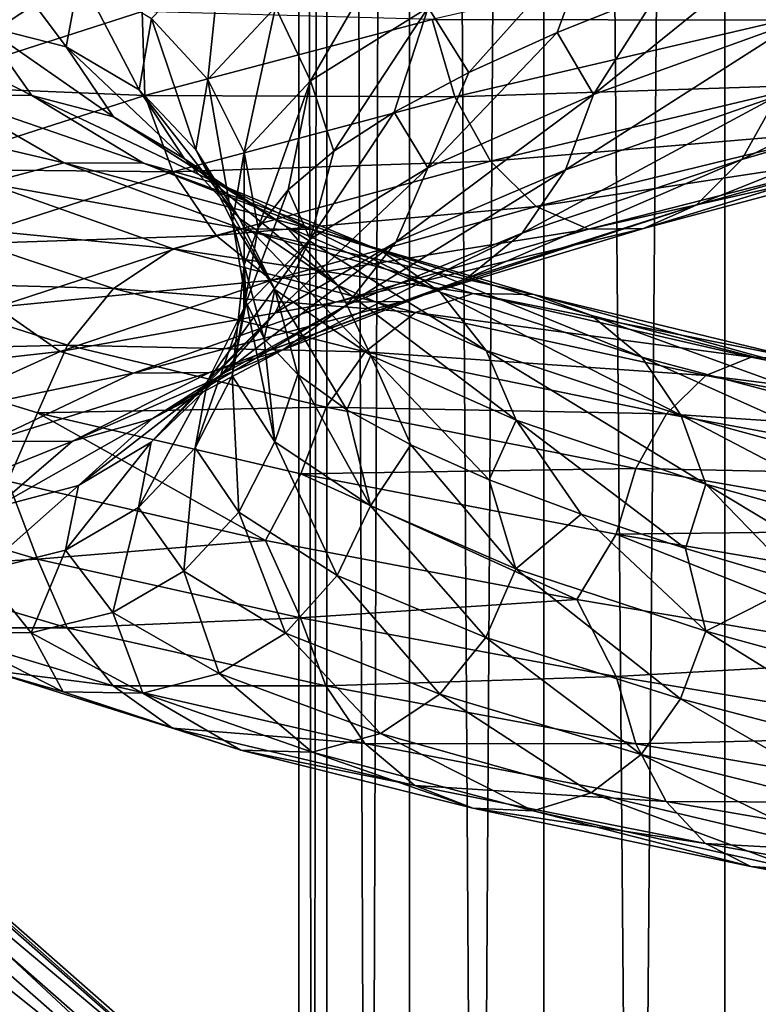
# Model space of a CAD drawing. Header units: metres. Extents: x -40 to 117, y -433 to 89.
# Tile 170 of 256: x -15.5 to -8.89, y -206.84 to -198.05. Entities that reach past the tile are written whole.
import ezdxf

# ---------------------------------------------------------------- set-up
doc = ezdxf.new("R2010")
doc.units = ezdxf.units.M
doc.layers.add('solid_506114_24501146', color=7, linetype='CONTINUOUS')

msp = doc.modelspace()

# ---------------------------------------------------------------- linework, layer by layer
at = {"layer": 'solid_506114_24501146'}
for points in [[(-7.222413, -315.732147, 285.176147), (-7.222413, -120.937187, 250.828537), (-9.192389, -121.217926, 249.236389)], [(-9.192389, -316.012909, 283.583984), (-9.192389, -121.217926, 249.236389), (-10.809105, -121.560013, 247.296341)], [(-9.192389, -316.012909, 283.583984), (-7.222413, -315.732147, 285.176147), (-9.192389, -121.217926, 249.236389)], [(-10.809105, -316.35498, 281.643951), (-10.809105, -121.560013, 247.296341), (-12.010434, -121.950287, 245.082962)], [(-10.809105, -316.35498, 281.643951), (-9.192389, -316.012909, 283.583984), (-10.809105, -121.560013, 247.296341)], [(-12.010434, -316.74527, 279.430573), (-12.010434, -121.950287, 245.082962), (-12.750209, -122.373764, 242.68129)], [(-12.010434, -316.74527, 279.430573), (-10.809105, -316.35498, 281.643951), (-12.010434, -121.950287, 245.082962)], [(-12.750209, -317.168732, 277.0289), (-12.750209, -122.373764, 242.68129), (-13, -122.814171, 240.183655)], [(-12.750209, -317.168732, 277.0289), (-12.010434, -316.74527, 279.430573), (-12.750209, -122.373764, 242.68129)], [(-13, -317.609131, 274.53125), (-13, -122.814171, 240.183655), (-12.750209, -123.25457, 237.686005)], [(-13, -317.609131, 274.53125), (-12.750209, -317.168732, 277.0289), (-13, -122.814171, 240.183655)], [(-12.750209, -318.04953, 272.03363), (-13, -317.609131, 274.53125), (-12.750209, -123.25457, 237.686005)], [(-12.750209, -318.04953, 272.03363), (-12.750209, -123.25457, 237.686005), (-12.010434, -123.678047, 235.284348)], [(-12.010434, -318.473022, 269.631958), (-12.750209, -318.04953, 272.03363), (-12.010434, -123.678047, 235.284348)], [(-12.010434, -318.473022, 269.631958), (-12.010434, -123.678047, 235.284348), (-10.809105, -124.068329, 233.070969)], [(-10.809105, -318.863312, 267.418579), (-12.010434, -318.473022, 269.631958), (-10.809105, -124.068329, 233.070969)], [(-10.809105, -318.863312, 267.418579), (-10.809105, -124.068329, 233.070969), (-9.192389, -124.410408, 231.13092)], [(-9.192389, -319.205383, 265.478516), (-10.809105, -318.863312, 267.418579), (-9.192389, -124.410408, 231.13092)], [(-9.192389, -319.205383, 265.478516), (-9.192389, -124.410408, 231.13092), (-7.222413, -124.691147, 229.538757)], [(-7.222413, -319.486115, 263.886383), (-9.192389, -319.205383, 265.478516), (-7.222413, -124.691147, 229.538757)], [(-14.374511, -197.254898, 1005.328552), (-16.468195, -198.639084, 1002.560974), (-14.401241, -197.974411, 1005.478271)], [(-14.374511, -197.254898, 1005.328552), (-16.426895, -197.933853, 1002.39856), (-16.468195, -198.639084, 1002.560974)], [(-12.897425, -198.593018, 997.44458), (-13.207942, -197.935074, 997.550842), (-12.129443, -197.273163, 999.961609)], [(-11.844281, -197.939194, 999.800781), (-12.897425, -198.593018, 997.44458), (-12.129443, -197.273163, 999.961609)], [(-10.36445, -197.27095, 1001.913147), (-11.48143, -198.519241, 1000.186035), (-11.844281, -197.939194, 999.800781)], [(-10.36445, -197.27095, 1001.913147), (-10.691168, -198.16124, 1001.327942), (-11.48143, -198.519241, 1000.186035)], [(-10.36445, -197.27095, 1001.913147), (-9.785121, -197.798035, 1002.386108), (-10.691168, -198.16124, 1001.327942)], [(-13.813694, -198.580948, 994.978027), (-14.31593, -198.036423, 995.048096), (-13.688155, -197.383179, 997.712646)], [(-13.207942, -197.935074, 997.550842), (-13.813694, -198.580948, 994.978027), (-13.688155, -197.383179, 997.712646)], [(-8.816936, -197.353088, 1009.784851), (-11.80922, -198.04567, 1007.823425), (-8.663896, -198.050537, 1009.495483)], [(-15.079597, -198.290909, 992.277283), (-15.830091, -198.098465, 992.237366), (-15.706841, -197.454422, 995.238342)], [(-14.96219, -197.64978, 995.136597), (-15.079597, -198.290909, 992.277283), (-15.706841, -197.454422, 995.238342)], [(-10.366012, -198.715912, 1001.913513), (-9.785121, -197.798035, 1002.386108), (-8.776825, -197.43187, 1003.343506)], [(-8.515158, -198.048462, 1003.712646), (-10.366012, -198.715912, 1001.913513), (-8.776825, -197.43187, 1003.343506)], [(-14.428266, -198.672318, 992.311035), (-15.079597, -198.290909, 992.277283), (-14.96219, -197.64978, 995.136597)], [(-14.31593, -198.036423, 995.048096), (-14.428266, -198.672318, 992.311035), (-14.96219, -197.64978, 995.136597)], [(-10.366012, -198.715912, 1001.913513), (-10.691168, -198.16124, 1001.327942), (-9.785121, -197.798035, 1002.386108)], [(-14.401241, -197.974411, 1005.478271), (-16.468195, -198.639084, 1002.560974), (-14.376071, -198.723495, 1005.328979)], [(-14.401241, -197.974411, 1005.478271), (-14.376071, -198.723495, 1005.328979), (-11.80922, -198.04567, 1007.823425)], [(-13.488935, -199.230682, 994.930115), (-13.813694, -198.580948, 994.978027), (-13.207942, -197.935074, 997.550842)], [(-12.897425, -198.593018, 997.44458), (-13.488935, -199.230682, 994.930115), (-13.207942, -197.935074, 997.550842)], [(-11.844281, -197.939194, 999.800781), (-12.687772, -199.220795, 997.691772), (-12.897425, -198.593018, 997.44458)], [(-11.844281, -197.939194, 999.800781), (-12.148481, -198.87207, 998.971375), (-12.687772, -199.220795, 997.691772)], [(-11.844281, -197.939194, 999.800781), (-11.48143, -198.519241, 1000.186035), (-12.148481, -198.87207, 998.971375)], [(-15.386418, -198.723419, 989.264526), (-16.148752, -198.721741, 989.075256), (-16.614408, -198.097565, 992.195313)], [(-15.830091, -198.098465, 992.237366), (-15.386418, -198.723419, 989.264526), (-16.614408, -198.097565, 992.195313)], [(-14.656959, -198.913879, 989.444702), (-15.386418, -198.723419, 989.264526), (-15.830091, -198.098465, 992.237366)], [(-15.079597, -198.290909, 992.277283), (-14.656959, -198.913879, 989.444702), (-15.830091, -198.098465, 992.237366)], [(-13.922088, -199.209869, 992.335266), (-14.428266, -198.672318, 992.311035), (-14.31593, -198.036423, 995.048096)], [(-11.80922, -198.04567, 1007.823425), (-14.376071, -198.723495, 1005.328979), (-11.604241, -198.736008, 1007.565918)], [(-13.813694, -198.580948, 994.978027), (-13.922088, -199.209869, 992.335266), (-14.31593, -198.036423, 995.048096)], [(-11.80922, -198.04567, 1007.823425), (-11.604241, -198.736008, 1007.565918), (-8.663896, -198.050537, 1009.495483)], [(-8.663896, -198.050537, 1009.495483), (-11.604241, -198.736008, 1007.565918), (-8.42722, -198.63266, 1009.045959)], [(-10.616885, -199.389099, 1002.123352), (-10.366012, -198.715912, 1001.913513), (-8.515158, -198.048462, 1003.712646)], [(-8.721238, -198.726944, 1003.96814), (-10.616885, -199.389099, 1002.123352), (-8.515158, -198.048462, 1003.712646)], [(-9.039149, -199.297226, 1004.361755), (-8.721238, -198.726944, 1003.96814), (-6.511404, -198.052597, 1005.418762)], [(-6.748761, -198.625717, 1005.867004), (-9.039149, -199.297226, 1004.361755), (-6.511404, -198.052597, 1005.418762)], [(-11.846065, -199.369522, 999.796265), (-11.48143, -198.519241, 1000.186035), (-10.691168, -198.16124, 1001.327942)], [(-10.366012, -198.715912, 1001.913513), (-11.846065, -199.369522, 999.796265), (-10.691168, -198.16124, 1001.327942)], [(-14.023882, -199.290863, 989.599487), (-14.656959, -198.913879, 989.444702), (-15.079597, -198.290909, 992.277283)], [(-14.428266, -198.672318, 992.311035), (-14.023882, -199.290863, 989.599487), (-15.079597, -198.290909, 992.277283)], [(-11.846065, -199.369522, 999.796265), (-12.148481, -198.87207, 998.971375), (-11.48143, -198.519241, 1000.186035)], [(-13.594781, -199.851578, 992.347412), (-13.922088, -199.209869, 992.335266), (-13.813694, -198.580948, 994.978027)], [(-13.488935, -199.230682, 994.930115), (-13.594781, -199.851578, 992.347412), (-13.813694, -198.580948, 994.978027)], [(-12.897425, -198.593018, 997.44458), (-13.363746, -199.906311, 994.98822), (-13.488935, -199.230682, 994.930115)], [(-12.897425, -198.593018, 997.44458), (-13.095099, -199.56604, 996.357666), (-13.363746, -199.906311, 994.98822)], [(-12.897425, -198.593018, 997.44458), (-12.687772, -199.220795, 997.691772), (-13.095099, -199.56604, 996.357666)], [(-9.447764, -199.704346, 1004.86853), (-9.039149, -199.297226, 1004.361755), (-6.748761, -198.625717, 1005.867004)], [(-7.053839, -199.034454, 1006.442932), (-9.447764, -199.704346, 1004.86853), (-6.748761, -198.625717, 1005.867004)], [(-16.468195, -198.639084, 1002.560974), (-16.428679, -199.382156, 1002.394043), (-14.376071, -198.723495, 1005.328979)], [(-13.531892, -199.822144, 989.717041), (-14.023882, -199.290863, 989.599487), (-14.428266, -198.672318, 992.311035)], [(-13.922088, -199.209869, 992.335266), (-13.531892, -199.822144, 989.717041), (-14.428266, -198.672318, 992.311035)], [(-12.132758, -200.036041, 999.95282), (-11.846065, -199.369522, 999.796265), (-10.366012, -198.715912, 1001.913513)], [(-10.616885, -199.389099, 1002.123352), (-12.132758, -200.036041, 999.95282), (-10.366012, -198.715912, 1001.913513)], [(-11.604241, -198.736008, 1007.565918), (-11.287242, -199.311844, 1007.167175), (-8.42722, -198.63266, 1009.045959)], [(-8.42722, -198.63266, 1009.045959), (-11.287242, -199.311844, 1007.167175), (-8.122674, -199.042847, 1008.467285)], [(-16.148752, -198.721741, 989.075256), (-15.102084, -199.327026, 986.097839), (-16.878799, -198.908356, 988.893066)], [(-14.376071, -198.723495, 1005.328979), (-16.428679, -199.382156, 1002.394043), (-14.126537, -199.405304, 1005.112549)], [(-14.389159, -199.330368, 986.42749), (-15.102084, -199.327026, 986.097839), (-16.148752, -198.721741, 989.075256)], [(-15.386418, -198.723419, 989.264526), (-14.389159, -199.330368, 986.42749), (-16.148752, -198.721741, 989.075256)], [(-13.706979, -199.519821, 986.741394), (-14.389159, -199.330368, 986.42749), (-15.386418, -198.723419, 989.264526)], [(-14.656959, -198.913879, 989.444702), (-13.706979, -199.519821, 986.741394), (-15.386418, -198.723419, 989.264526)], [(-14.376071, -198.723495, 1005.328979), (-14.126537, -199.405304, 1005.112549), (-11.604241, -198.736008, 1007.565918)], [(-11.604241, -198.736008, 1007.565918), (-14.126537, -199.405304, 1005.112549), (-11.287242, -199.311844, 1007.167175)], [(-11.003897, -199.955032, 1002.448059), (-10.616885, -199.389099, 1002.123352), (-8.721238, -198.726944, 1003.96814)], [(-9.039149, -199.297226, 1004.361755), (-11.003897, -199.955032, 1002.448059), (-8.721238, -198.726944, 1003.96814)], [(-12.899366, -200.007019, 997.435242), (-12.687772, -199.220795, 997.691772), (-12.148481, -198.87207, 998.971375)], [(-11.846065, -199.369522, 999.796265), (-12.899366, -200.007019, 997.435242), (-12.148481, -198.87207, 998.971375)], [(-15.102084, -199.327026, 986.097839), (-15.784812, -199.509064, 985.780701), (-16.878799, -198.908356, 988.893066)], [(-13.114935, -199.893356, 987.011597), (-13.706979, -199.519821, 986.741394), (-14.656959, -198.913879, 989.444702)], [(-14.023882, -199.290863, 989.599487), (-13.114935, -199.893356, 987.011597), (-14.656959, -198.913879, 989.444702)], [(-11.287242, -199.311844, 1007.167175), (-10.879339, -199.717178, 1006.654968), (-8.122674, -199.042847, 1008.467285)], [(-8.122674, -199.042847, 1008.467285), (-10.879339, -199.717178, 1006.654968), (-7.771761, -199.246567, 1007.801392)], [(-9.918147, -199.91275, 1005.453613), (-9.447764, -199.704346, 1004.86853), (-7.053839, -199.034454, 1006.442932)], [(-7.405034, -199.242996, 1007.106873), (-9.918147, -199.91275, 1005.453613), (-7.053839, -199.034454, 1006.442932)], [(-13.213758, -200.456268, 989.788635), (-13.531892, -199.822144, 989.717041), (-13.922088, -199.209869, 992.335266)], [(-13.594781, -199.851578, 992.347412), (-13.213758, -200.456268, 989.788635), (-13.922088, -199.209869, 992.335266)], [(-13.488935, -199.230682, 994.930115), (-13.48944, -200.240921, 993.600586), (-13.594781, -199.851578, 992.347412)], [(-13.488935, -199.230682, 994.930115), (-13.363746, -199.906311, 994.98822), (-13.48944, -200.240921, 993.600586)], [(-12.899366, -200.007019, 997.435242), (-13.095099, -199.56604, 996.357666), (-12.687772, -199.220795, 997.691772)], [(-10.879339, -199.717178, 1006.654968), (-10.409334, -199.91777, 1006.066589), (-7.771761, -199.246567, 1007.801392)], [(-10.409334, -199.91777, 1006.066589), (-9.918147, -199.91275, 1005.453613), (-7.405034, -199.242996, 1007.106873)], [(-7.771761, -199.246567, 1007.801392), (-10.409334, -199.91777, 1006.066589), (-7.405034, -199.242996, 1007.106873)], [(-15.102084, -199.327026, 986.097839), (-13.514109, -199.915939, 983.368469), (-15.784812, -199.509064, 985.780701)], [(-12.876147, -199.921722, 983.82666), (-13.514109, -199.915939, 983.368469), (-15.102084, -199.327026, 986.097839)], [(-14.389159, -199.330368, 986.42749), (-12.876147, -199.921722, 983.82666), (-15.102084, -199.327026, 986.097839)], [(-12.265697, -200.11113, 984.263062), (-12.876147, -199.921722, 983.82666), (-14.389159, -199.330368, 986.42749)], [(-13.706979, -199.519821, 986.741394), (-12.265697, -200.11113, 984.263062), (-14.389159, -199.330368, 986.42749)], [(-14.126537, -199.405304, 1005.112549), (-13.740636, -199.973923, 1004.778931), (-11.287242, -199.311844, 1007.167175)], [(-12.654832, -200.41925, 987.21814), (-13.114935, -199.893356, 987.011597), (-14.023882, -199.290863, 989.599487)], [(-13.531892, -199.822144, 989.717041), (-12.654832, -200.41925, 987.21814), (-14.023882, -199.290863, 989.599487)], [(-11.287242, -199.311844, 1007.167175), (-13.740636, -199.973923, 1004.778931), (-10.879339, -199.717178, 1006.654968)], [(-11.501329, -200.3591, 1002.86731), (-11.003897, -199.955032, 1002.448059), (-9.039149, -199.297226, 1004.361755)], [(-9.447764, -199.704346, 1004.86853), (-11.501329, -200.3591, 1002.86731), (-9.039149, -199.297226, 1004.361755)], [(-16.428679, -199.382156, 1002.394043), (-16.143517, -200.054367, 1002.226379), (-14.126537, -199.405304, 1005.112549)], [(-14.126537, -199.405304, 1005.112549), (-16.143517, -200.054367, 1002.226379), (-13.740636, -199.973923, 1004.778931)], [(-13.211552, -200.665695, 997.532776), (-12.899366, -200.007019, 997.435242), (-11.846065, -199.369522, 999.796265)], [(-12.132758, -200.036041, 999.95282), (-13.211552, -200.665695, 997.532776), (-11.846065, -199.369522, 999.796265)], [(-12.575027, -200.59613, 1000.196899), (-12.132758, -200.036041, 999.95282), (-10.616885, -199.389099, 1002.123352)], [(-11.003897, -199.955032, 1002.448059), (-12.575027, -200.59613, 1000.196899), (-10.616885, -199.389099, 1002.123352)], [(-15.784812, -199.509064, 985.780701), (-14.125049, -200.092911, 982.927673), (-16.377892, -199.873444, 985.502991)], [(-13.514109, -199.915939, 983.368469), (-14.125049, -200.092911, 982.927673), (-15.784812, -199.509064, 985.780701)], [(-11.735908, -200.482254, 984.638855), (-12.265697, -200.11113, 984.263062), (-13.706979, -199.519821, 986.741394)], [(-13.114935, -199.893356, 987.011597), (-11.735908, -200.482254, 984.638855), (-13.706979, -199.519821, 986.741394)], [(-13.490966, -200.627274, 994.916077), (-13.363746, -199.906311, 994.98822), (-13.095099, -199.56604, 996.357666)], [(-12.899366, -200.007019, 997.435242), (-13.490966, -200.627274, 994.916077), (-13.095099, -199.56604, 996.357666)], [(-13.740636, -199.973923, 1004.778931), (-13.244071, -200.374069, 1004.351563), (-10.879339, -199.717178, 1006.654968)], [(-10.879339, -199.717178, 1006.654968), (-13.244071, -200.374069, 1004.351563), (-10.409334, -199.91777, 1006.066589)], [(-12.073955, -200.566193, 1003.352539), (-11.501329, -200.3591, 1002.86731), (-9.447764, -199.704346, 1004.86853)], [(-9.918147, -199.91275, 1005.453613), (-12.073955, -200.566193, 1003.352539), (-9.447764, -199.704346, 1004.86853)], [(-13.594781, -199.851578, 992.347412), (-13.48944, -200.240921, 993.600586), (-13.471455, -200.571487, 992.203125)], [(-13.594781, -199.851578, 992.347412), (-13.471455, -200.571487, 992.203125), (-13.310782, -200.897186, 990.814758)], [(-13.594781, -199.851578, 992.347412), (-13.310782, -200.897186, 990.814758), (-13.213758, -200.456268, 989.788635)], [(-12.357318, -201.046539, 987.346436), (-12.654832, -200.41925, 987.21814), (-13.531892, -199.822144, 989.717041)], [(-13.213758, -200.456268, 989.788635), (-12.357318, -201.046539, 987.346436), (-13.531892, -199.822144, 989.717041)], [(-16.377892, -199.873444, 985.502991), (-14.655766, -200.449509, 982.54187), (-16.839317, -200.388519, 985.283508)], [(-14.125049, -200.092911, 982.927673), (-14.655766, -200.449509, 982.54187), (-16.377892, -199.873444, 985.502991)], [(-13.514109, -199.915939, 983.368469), (-11.440373, -200.492294, 980.986755), (-14.125049, -200.092911, 982.927673)], [(-10.900307, -200.501114, 981.557007), (-11.440373, -200.492294, 980.986755), (-13.514109, -199.915939, 983.368469)], [(-12.876147, -199.921722, 983.82666), (-10.900307, -200.501114, 981.557007), (-13.514109, -199.915939, 983.368469)], [(-13.490966, -200.627274, 994.916077), (-13.48944, -200.240921, 993.600586), (-13.363746, -199.906311, 994.98822)], [(-13.244071, -200.374069, 1004.351563), (-12.671906, -200.571838, 1003.861755), (-10.409334, -199.91777, 1006.066589)], [(-11.324183, -201.003784, 984.926758), (-11.735908, -200.482254, 984.638855), (-13.114935, -199.893356, 987.011597)], [(-12.654832, -200.41925, 987.21814), (-11.324183, -201.003784, 984.926758), (-13.114935, -199.893356, 987.011597)], [(-10.383531, -200.69133, 982.100037), (-10.900307, -200.501114, 981.557007), (-12.876147, -199.921722, 983.82666)], [(-12.265697, -200.11113, 984.263062), (-10.383531, -200.69133, 982.100037), (-12.876147, -199.921722, 983.82666)], [(-12.671906, -200.571838, 1003.861755), (-12.073955, -200.566193, 1003.352539), (-9.918147, -199.91275, 1005.453613)], [(-10.409334, -199.91777, 1006.066589), (-12.671906, -200.571838, 1003.861755), (-9.918147, -199.91275, 1005.453613)], [(-16.143517, -200.054367, 1002.226379), (-15.702516, -200.615189, 1001.969727), (-13.740636, -199.973923, 1004.778931)], [(-13.740636, -199.973923, 1004.778931), (-15.702516, -200.615189, 1001.969727), (-13.244071, -200.374069, 1004.351563)], [(-13.817469, -201.277145, 994.950867), (-13.490966, -200.627274, 994.916077), (-12.899366, -200.007019, 997.435242)], [(-13.211552, -200.665695, 997.532776), (-13.817469, -201.277145, 994.950867), (-12.899366, -200.007019, 997.435242)], [(-13.693146, -201.218628, 997.687256), (-13.211552, -200.665695, 997.532776), (-12.132758, -200.036041, 999.95282)], [(-12.575027, -200.59613, 1000.196899), (-13.693146, -201.218628, 997.687256), (-12.132758, -200.036041, 999.95282)], [(-13.143483, -200.995743, 1000.51355), (-12.575027, -200.59613, 1000.196899), (-11.003897, -199.955032, 1002.448059)], [(-11.501329, -200.3591, 1002.86731), (-13.143483, -200.995743, 1000.51355), (-11.003897, -199.955032, 1002.448059)], [(-14.125049, -200.092911, 982.927673), (-11.957564, -200.663971, 980.438049), (-14.655766, -200.449509, 982.54187)], [(-11.440373, -200.492294, 980.986755), (-11.957564, -200.663971, 980.438049), (-14.125049, -200.092911, 982.927673)], [(-9.935036, -201.061111, 982.56781), (-10.383531, -200.69133, 982.100037), (-12.265697, -200.11113, 984.263062)], [(-11.735908, -200.482254, 984.638855), (-9.935036, -201.061111, 982.56781), (-12.265697, -200.11113, 984.263062)], [(-13.596828, -201.23027, 992.328735), (-13.471455, -200.571487, 992.203125), (-13.48944, -200.240921, 993.600586)], [(-13.490966, -200.627274, 994.916077), (-13.596828, -201.23027, 992.328735), (-13.48944, -200.240921, 993.600586)], [(-16.839317, -200.388519, 985.283508), (-15.068673, -200.954559, 982.237671), (-17.138428, -201.004379, 985.136108)], [(-14.655766, -200.449509, 982.54187), (-15.068673, -200.954559, 982.237671), (-16.839317, -200.388519, 985.283508)], [(-15.702516, -200.615189, 1001.969727), (-15.135052, -201.010132, 1001.642456), (-13.244071, -200.374069, 1004.351563)], [(-13.244071, -200.374069, 1004.351563), (-15.135052, -201.010132, 1001.642456), (-12.671906, -200.571838, 1003.861755)], [(-13.797867, -201.200256, 1000.881348), (-13.143483, -200.995743, 1000.51355), (-11.501329, -200.3591, 1002.86731)], [(-12.073955, -200.566193, 1003.352539), (-13.797867, -201.200256, 1000.881348), (-11.501329, -200.3591, 1002.86731)], [(-14.655766, -200.449509, 982.54187), (-12.406843, -201.013016, 979.957947), (-15.068673, -200.954559, 982.237671)], [(-11.957564, -200.663971, 980.438049), (-12.406843, -201.013016, 979.957947), (-14.655766, -200.449509, 982.54187)], [(-13.213758, -200.456268, 989.788635), (-13.310782, -200.897186, 990.814758), (-13.010364, -201.217239, 989.455017)], [(-13.213758, -200.456268, 989.788635), (-13.010364, -201.217239, 989.455017), (-12.572087, -201.533066, 988.134155)], [(-13.213758, -200.456268, 989.788635), (-12.572087, -201.533066, 988.134155), (-12.357318, -201.046539, 987.346436)], [(-11.057954, -201.625198, 985.106812), (-11.324183, -201.003784, 984.926758), (-12.654832, -200.41925, 987.21814)], [(-12.357318, -201.046539, 987.346436), (-11.057954, -201.625198, 985.106812), (-12.654832, -200.41925, 987.21814)], [(-14.481193, -201.205597, 1001.268677), (-13.797867, -201.200256, 1000.881348), (-12.073955, -200.566193, 1003.352539)], [(-12.671906, -200.571838, 1003.861755), (-14.481193, -201.205597, 1001.268677), (-12.073955, -200.566193, 1003.352539)], [(-11.440373, -200.492294, 980.986755), (-8.956126, -201.060852, 979.036072), (-11.957564, -200.663971, 980.438049)], [(-9.586492, -201.579422, 982.926453), (-9.935036, -201.061111, 982.56781), (-11.735908, -200.482254, 984.638855)], [(-11.324183, -201.003784, 984.926758), (-9.586492, -201.579422, 982.926453), (-11.735908, -200.482254, 984.638855)], [(-8.533334, -201.073074, 979.697937), (-8.956126, -201.060852, 979.036072), (-11.440373, -200.492294, 980.986755)], [(-10.900307, -200.501114, 981.557007), (-8.533334, -201.073074, 979.697937), (-11.440373, -200.492294, 980.986755)], [(-8.128775, -201.264832, 980.328064), (-8.533334, -201.073074, 979.697937), (-10.900307, -200.501114, 981.557007)], [(-10.383531, -200.69133, 982.100037), (-8.128775, -201.264832, 980.328064), (-10.900307, -200.501114, 981.557007)], [(-15.702516, -200.615189, 1001.969727), (-17.098717, -201.2332, 998.838318), (-15.135052, -201.010132, 1001.642456)], [(-15.135052, -201.010132, 1001.642456), (-14.481193, -201.205597, 1001.268677), (-12.671906, -200.571838, 1003.861755)], [(-14.312146, -201.612411, 997.889648), (-13.693146, -201.218628, 997.687256), (-12.575027, -200.59613, 1000.196899)], [(-13.143483, -200.995743, 1000.51355), (-14.312146, -201.612411, 997.889648), (-12.575027, -200.59613, 1000.196899)], [(-13.925893, -201.870712, 992.299194), (-13.596828, -201.23027, 992.328735), (-13.490966, -200.627274, 994.916077)], [(-13.817469, -201.277145, 994.950867), (-13.925893, -201.870712, 992.299194), (-13.490966, -200.627274, 994.916077)], [(-13.596828, -201.23027, 992.328735), (-13.215748, -201.817245, 989.765442), (-13.471455, -200.571487, 992.203125)], [(-13.215748, -201.817245, 989.765442), (-13.310782, -200.897186, 990.814758), (-13.471455, -200.571487, 992.203125)], [(-14.32115, -201.821808, 995.009949), (-13.817469, -201.277145, 994.950867), (-13.211552, -200.665695, 997.532776)], [(-13.693146, -201.218628, 997.687256), (-14.32115, -201.821808, 995.009949), (-13.211552, -200.665695, 997.532776)], [(-11.957564, -200.663971, 980.438049), (-9.361011, -201.22731, 978.399109), (-12.406843, -201.013016, 979.957947)], [(-8.956126, -201.060852, 979.036072), (-9.361011, -201.22731, 978.399109), (-11.957564, -200.663971, 980.438049)], [(-7.777669, -201.634277, 980.87085), (-8.128775, -201.264832, 980.328064), (-10.383531, -200.69133, 982.100037)], [(-9.935036, -201.061111, 982.56781), (-7.777669, -201.634277, 980.87085), (-10.383531, -200.69133, 982.100037)], [(-13.215748, -201.817245, 989.765442), (-13.010364, -201.217239, 989.455017), (-13.310782, -200.897186, 990.814758)], [(-15.068673, -200.954559, 982.237671), (-15.336333, -201.559128, 982.034485), (-17.138428, -201.004379, 985.136108)], [(-17.138428, -201.004379, 985.136108), (-15.336333, -201.559128, 982.034485), (-15.601278, -202.170181, 982.193787)], [(-15.068673, -200.954559, 982.237671), (-12.75639, -201.508743, 979.579712), (-15.336333, -201.559128, 982.034485)], [(-12.406843, -201.013016, 979.957947), (-12.75639, -201.508743, 979.579712), (-15.068673, -200.954559, 982.237671)], [(-15.024714, -201.813095, 998.12677), (-14.312146, -201.612411, 997.889648), (-13.143483, -200.995743, 1000.51355)], [(-13.797867, -201.200256, 1000.881348), (-15.024714, -201.813095, 998.12677), (-13.143483, -200.995743, 1000.51355)], [(-9.361115, -202.19606, 983.151428), (-9.586492, -201.579422, 982.926453), (-11.324183, -201.003784, 984.926758)], [(-11.057954, -201.625198, 985.106812), (-9.361115, -202.19606, 983.151428), (-11.324183, -201.003784, 984.926758)], [(-17.098717, -201.2332, 998.838318), (-16.480797, -201.623184, 998.62262), (-15.135052, -201.010132, 1001.642456)], [(-15.135052, -201.010132, 1001.642456), (-16.480797, -201.623184, 998.62262), (-14.481193, -201.205597, 1001.268677)], [(-12.406843, -201.013016, 979.957947), (-9.712729, -201.569427, 977.841736), (-12.75639, -201.508743, 979.579712)], [(-12.357318, -201.046539, 987.346436), (-12.572087, -201.533066, 988.134155), (-11.999249, -201.846237, 986.861145)], [(-9.361011, -201.22731, 978.399109), (-9.712729, -201.569427, 977.841736), (-12.406843, -201.013016, 979.957947)], [(-12.357318, -201.046539, 987.346436), (-11.999249, -201.846237, 986.861145), (-11.297375, -202.157455, 985.648926)], [(-12.357318, -201.046539, 987.346436), (-11.297375, -202.157455, 985.648926), (-11.057954, -201.625198, 985.106812)], [(-7.50481, -202.150528, 981.287048), (-7.777669, -201.634277, 980.87085), (-9.935036, -201.061111, 982.56781)], [(-9.586492, -201.579422, 982.926453), (-7.50481, -202.150528, 981.287048), (-9.935036, -201.061111, 982.56781)], [(-8.956126, -201.060852, 979.036072), (-6.150393, -201.627258, 977.58783), (-9.361011, -201.22731, 978.399109)], [(-5.860051, -201.642975, 978.317505), (-6.150393, -201.627258, 977.58783), (-8.956126, -201.060852, 979.036072)], [(-8.533334, -201.073074, 979.697937), (-5.860051, -201.642975, 978.317505), (-8.956126, -201.060852, 979.036072)], [(-16.480797, -201.623184, 998.62262), (-15.7688, -201.817062, 998.378296), (-14.481193, -201.205597, 1001.268677)], [(-15.7688, -201.817062, 998.378296), (-15.024714, -201.813095, 998.12677), (-13.797867, -201.200256, 1000.881348)], [(-14.481193, -201.205597, 1001.268677), (-15.7688, -201.817062, 998.378296), (-13.797867, -201.200256, 1000.881348)], [(-14.968539, -202.208557, 995.090698), (-14.32115, -201.821808, 995.009949), (-13.693146, -201.218628, 997.687256)], [(-14.312146, -201.612411, 997.889648), (-14.968539, -202.208557, 995.090698), (-13.693146, -201.218628, 997.687256)], [(-13.925893, -201.870712, 992.299194), (-13.535589, -202.447937, 989.672302), (-13.596828, -201.23027, 992.328735)], [(-13.535589, -202.447937, 989.672302), (-13.215748, -201.817245, 989.765442), (-13.596828, -201.23027, 992.328735)], [(-13.215748, -201.817245, 989.765442), (-12.359179, -202.390594, 987.318848), (-13.010364, -201.217239, 989.455017)], [(-12.359179, -202.390594, 987.318848), (-12.572087, -201.533066, 988.134155), (-13.010364, -201.217239, 989.455017)], [(-9.361011, -201.22731, 978.399109), (-6.428437, -201.78891, 976.885376), (-9.712729, -201.569427, 977.841736)], [(-6.150393, -201.627258, 977.58783), (-6.428437, -201.78891, 976.885376), (-9.361011, -201.22731, 978.399109)], [(-14.433526, -202.40625, 992.260437), (-13.925893, -201.870712, 992.299194), (-13.817469, -201.277145, 994.950867)], [(-14.32115, -201.821808, 995.009949), (-14.433526, -202.40625, 992.260437), (-13.817469, -201.277145, 994.950867)], [(-12.75639, -201.508743, 979.579712), (-12.982978, -202.103073, 979.32782), (-15.336333, -201.559128, 982.034485)], [(-12.75639, -201.508743, 979.579712), (-9.986374, -202.056931, 977.402771), (-12.982978, -202.103073, 979.32782)], [(-9.712729, -201.569427, 977.841736), (-9.986374, -202.056931, 977.402771), (-12.75639, -201.508743, 979.579712)], [(-12.359179, -202.390594, 987.318848), (-11.999249, -201.846237, 986.861145), (-12.572087, -201.533066, 988.134155)], [(-15.713788, -202.404221, 995.188538), (-14.968539, -202.208557, 995.090698), (-14.312146, -201.612411, 997.889648)], [(-15.024714, -201.813095, 998.12677), (-15.713788, -202.404221, 995.188538), (-14.312146, -201.612411, 997.889648)], [(-15.336333, -201.559128, 982.034485), (-13.297026, -202.700226, 979.452942), (-15.601278, -202.170181, 982.193787)], [(-15.336333, -201.559128, 982.034485), (-12.982978, -202.103073, 979.32782), (-13.297026, -202.700226, 979.452942)], [(-9.712729, -201.569427, 977.841736), (-6.669971, -202.125061, 976.270569), (-9.986374, -202.056931, 977.402771)], [(-6.428437, -201.78891, 976.885376), (-6.669971, -202.125061, 976.270569), (-9.712729, -201.569427, 977.841736)], [(-7.328373, -202.763657, 981.548401), (-7.50481, -202.150528, 981.287048), (-9.586492, -201.579422, 982.926453)], [(-9.361115, -202.19606, 983.151428), (-7.328373, -202.763657, 981.548401), (-9.586492, -201.579422, 982.926453)], [(-11.057954, -201.625198, 985.106812), (-11.297375, -202.157455, 985.648926), (-10.476671, -202.465836, 984.516907)], [(-11.057954, -201.625198, 985.106812), (-10.476671, -202.465836, 984.516907), (-9.544017, -202.772568, 983.475769)], [(-11.057954, -201.625198, 985.106812), (-9.544017, -202.772568, 983.475769), (-9.361115, -202.19606, 983.151428)], [(-21.032818, -201.799484, 467.269348), (-20.568495, -201.779053, 468.150482), (-12.599781, -209.195206, 463.0047)], [(-20.568495, -201.779053, 468.150482), (-12.136147, -209.176453, 463.88736), (-12.599781, -209.195206, 463.0047)], [(-20.568495, -201.779053, 468.150482), (-20.273947, -201.980392, 469.080597), (-12.136147, -209.176453, 463.88736)], [(-21.629301, -202.039993, 466.508575), (-21.032818, -201.799484, 467.269348), (-13.196144, -209.434586, 462.242188)], [(-21.032818, -201.799484, 467.269348), (-12.599781, -209.195206, 463.0047), (-13.196144, -209.434586, 462.242188)], [(-16.491999, -202.405746, 995.295166), (-15.713788, -202.404221, 995.188538), (-15.024714, -201.813095, 998.12677)], [(-15.7688, -201.817062, 998.378296), (-16.491999, -202.405746, 995.295166), (-15.024714, -201.813095, 998.12677)], [(-15.085996, -202.784988, 992.216431), (-14.433526, -202.40625, 992.260437), (-14.32115, -201.821808, 995.009949)], [(-14.968539, -202.208557, 995.090698), (-15.085996, -202.784988, 992.216431), (-14.32115, -201.821808, 995.009949)], [(-14.433526, -202.40625, 992.260437), (-14.028996, -202.973846, 989.536804), (-13.925893, -201.870712, 992.299194)], [(-14.028996, -202.973846, 989.536804), (-13.535589, -202.447937, 989.672302), (-13.925893, -201.870712, 992.299194)], [(-13.535589, -202.447937, 989.672302), (-12.65829, -203.011597, 987.164978), (-13.215748, -201.817245, 989.765442)], [(-12.65829, -203.011597, 987.164978), (-12.359179, -202.390594, 987.318848), (-13.215748, -201.817245, 989.765442)], [(-12.359179, -202.390594, 987.318848), (-11.059618, -202.953735, 985.074951), (-11.999249, -201.846237, 986.861145)], [(-11.059618, -202.953735, 985.074951), (-11.297375, -202.157455, 985.648926), (-11.999249, -201.846237, 986.861145)], [(-22.309622, -202.48114, 465.92981), (-21.629301, -202.039993, 466.508575), (-13.876824, -209.875137, 461.661682)], [(-21.629301, -202.039993, 466.508575), (-13.196144, -209.434586, 462.242188), (-13.876824, -209.875137, 461.661682)], [(-20.273947, -201.980392, 469.080597), (-11.842875, -209.379837, 464.818512), (-12.136147, -209.176453, 463.88736)], [(-20.273947, -201.980392, 469.080597), (-20.17304, -202.387177, 469.984344), (-11.842875, -209.379837, 464.818512)], [(-9.986374, -202.056931, 977.402771), (-10.163758, -202.642487, 977.110657), (-12.982978, -202.103073, 979.32782)], [(-9.986374, -202.056931, 977.402771), (-6.857889, -202.605804, 975.786255), (-10.163758, -202.642487, 977.110657)], [(-6.669971, -202.125061, 976.270569), (-6.857889, -202.605804, 975.786255), (-9.986374, -202.056931, 977.402771)], [(-12.982978, -202.103073, 979.32782), (-10.515884, -203.228104, 977.184326), (-13.297026, -202.700226, 979.452942)], [(-12.982978, -202.103073, 979.32782), (-10.163758, -202.642487, 977.110657), (-10.515884, -203.228104, 977.184326)], [(-15.601278, -202.170181, 982.193787), (-15.337997, -202.866394, 982.003174), (-17.140289, -202.333145, 985.108826)], [(-15.837092, -202.974564, 992.171387), (-15.085996, -202.784988, 992.216431), (-14.968539, -202.208557, 995.090698)], [(-15.713788, -202.404221, 995.188538), (-15.837092, -202.974564, 992.171387), (-14.968539, -202.208557, 995.090698)], [(-15.601278, -202.170181, 982.193787), (-13.297026, -202.700226, 979.452942), (-15.337997, -202.866394, 982.003174)], [(-11.059618, -202.953735, 985.074951), (-10.476671, -202.465836, 984.516907), (-11.297375, -202.157455, 985.648926)], [(-9.361115, -202.19606, 983.151428), (-9.544017, -202.772568, 983.475769), (-8.507205, -203.079239, 982.533325)], [(-9.361115, -202.19606, 983.151428), (-8.507205, -203.079239, 982.533325), (-7.38283, -203.385147, 981.703552)], [(-9.361115, -202.19606, 983.151428), (-7.38283, -203.385147, 981.703552), (-7.328373, -202.763657, 981.548401)], [(-20.17304, -202.387177, 469.984344), (-20.273947, -202.966461, 470.788513), (-11.743765, -209.783844, 465.713898)], [(-20.17304, -202.387177, 469.984344), (-11.743765, -209.783844, 465.713898), (-11.842875, -209.379837, 464.818512)], [(-17.140289, -202.333145, 985.108826), (-15.337997, -202.866394, 982.003174), (-16.842775, -202.955032, 985.230957)], [(-15.085996, -202.784988, 992.216431), (-14.663177, -203.343842, 989.369263), (-14.433526, -202.40625, 992.260437)], [(-14.663177, -203.343842, 989.369263), (-14.028996, -202.973846, 989.536804), (-14.433526, -202.40625, 992.260437)], [(-12.65829, -203.011597, 987.164978), (-11.327278, -203.56546, 984.865417), (-12.359179, -202.390594, 987.318848)], [(-11.327278, -203.56546, 984.865417), (-11.059618, -202.953735, 985.074951), (-12.359179, -202.390594, 987.318848)], [(-23.018663, -203.087158, 465.579895), (-22.309622, -202.48114, 465.92981), (-14.58657, -210.481125, 461.310333)], [(-22.309622, -202.48114, 465.92981), (-13.876824, -209.875137, 461.661682), (-14.58657, -210.481125, 461.310333)], [(-14.028996, -202.973846, 989.536804), (-13.119717, -203.527695, 986.937134), (-13.535589, -202.447937, 989.672302)], [(-13.119717, -203.527695, 986.937134), (-12.65829, -203.011597, 987.164978), (-13.535589, -202.447937, 989.672302)], [(-11.059618, -202.953735, 985.074951), (-9.362523, -203.511032, 983.115356), (-10.476671, -202.465836, 984.516907)], [(-9.362523, -203.511032, 983.115356), (-9.544017, -202.772568, 983.475769), (-10.476671, -202.465836, 984.516907)], [(-10.163758, -202.642487, 977.110657), (-7.369199, -203.758606, 975.478943), (-10.515884, -203.228104, 977.184326)], [(-6.857889, -202.605804, 975.786255), (-6.979703, -203.184433, 975.463928), (-10.163758, -202.642487, 977.110657)], [(-10.163758, -202.642487, 977.110657), (-6.979703, -203.184433, 975.463928), (-7.369199, -203.758606, 975.478943)], [(-13.297026, -202.700226, 979.452942), (-12.984387, -203.391586, 979.29248), (-15.337997, -202.866394, 982.003174)], [(-13.297026, -202.700226, 979.452942), (-10.515884, -203.228104, 977.184326), (-12.984387, -203.391586, 979.29248)], [(-15.837092, -202.974564, 992.171387), (-15.393224, -203.526489, 989.1828), (-15.085996, -202.784988, 992.216431)], [(-15.393224, -203.526489, 989.1828), (-14.663177, -203.343842, 989.369263), (-15.085996, -202.784988, 992.216431)], [(-9.362523, -203.511032, 983.115356), (-8.507205, -203.079239, 982.533325), (-9.544017, -202.772568, 983.475769)], [(-15.337997, -202.866394, 982.003174), (-15.071768, -203.480316, 982.177185), (-16.842775, -202.955032, 985.230957)], [(-15.337997, -202.866394, 982.003174), (-12.984387, -203.391586, 979.29248), (-15.071768, -203.480316, 982.177185)], [(-20.273947, -202.966461, 470.788513), (-20.568495, -203.671295, 471.427948), (-11.844672, -210.363113, 466.518066)], [(-20.273947, -202.966461, 470.788513), (-11.844672, -210.363113, 466.518066), (-11.743765, -209.783844, 465.713898)], [(-16.842775, -202.955032, 985.230957), (-15.071768, -203.480316, 982.177185), (-16.382673, -203.479507, 985.429138)], [(-16.155558, -203.520172, 988.993591), (-15.393224, -203.526489, 989.1828), (-15.837092, -202.974564, 992.171387)], [(-14.663177, -203.343842, 989.369263), (-13.712795, -203.888611, 986.651855), (-14.028996, -202.973846, 989.536804)], [(-13.712795, -203.888611, 986.651855), (-13.119717, -203.527695, 986.937134), (-14.028996, -202.973846, 989.536804)], [(-13.119717, -203.527695, 986.937134), (-11.740186, -204.071991, 984.552917), (-12.65829, -203.011597, 987.164978)], [(-11.740186, -204.071991, 984.552917), (-11.327278, -203.56546, 984.865417), (-12.65829, -203.011597, 987.164978)], [(-11.327278, -203.56546, 984.865417), (-9.589111, -204.114304, 982.857056), (-11.059618, -202.953735, 985.074951)], [(-9.589111, -204.114304, 982.857056), (-9.362523, -203.511032, 983.115356), (-11.059618, -202.953735, 985.074951)], [(-23.698982, -203.808975, 465.487244), (-23.018663, -203.087158, 465.579895), (-15.267765, -211.203339, 461.216675)], [(-23.018663, -203.087158, 465.579895), (-14.58657, -210.481125, 461.310333), (-15.267765, -211.203339, 461.216675)], [(-9.362523, -203.511032, 983.115356), (-7.329476, -204.06752, 981.50824), (-8.507205, -203.079239, 982.533325)], [(-10.515884, -203.228104, 977.184326), (-10.164862, -203.915634, 977.071411), (-12.984387, -203.391586, 979.29248)], [(-10.515884, -203.228104, 977.184326), (-7.369199, -203.758606, 975.478943), (-10.164862, -203.915634, 977.071411)], [(-15.393224, -203.526489, 989.1828), (-14.395523, -204.063751, 986.330505), (-14.663177, -203.343842, 989.369263)], [(-14.395523, -204.063751, 986.330505), (-13.712795, -203.888611, 986.651855), (-14.663177, -203.343842, 989.369263)], [(-12.984387, -203.391586, 979.29248), (-12.759009, -203.998932, 979.511536), (-15.071768, -203.480316, 982.177185)], [(-12.984387, -203.391586, 979.29248), (-10.164862, -203.915634, 977.071411), (-12.759009, -203.998932, 979.511536)], [(-16.382673, -203.479507, 985.429138), (-14.660044, -203.999939, 982.456909), (-15.790628, -203.856186, 985.69165)], [(-15.071768, -203.480316, 982.177185), (-14.660044, -203.999939, 982.456909), (-16.382673, -203.479507, 985.429138)], [(-16.155558, -203.520172, 988.993591), (-15.108448, -204.052338, 986.001038), (-15.393224, -203.526489, 989.1828)], [(-15.790628, -203.856186, 985.69165), (-15.108448, -204.052338, 986.001038), (-16.155558, -203.520172, 988.993591)], [(-15.108448, -204.052338, 986.001038), (-14.395523, -204.063751, 986.330505), (-15.393224, -203.526489, 989.1828)], [(-15.071768, -203.480316, 982.177185), (-12.759009, -203.998932, 979.511536), (-14.660044, -203.999939, 982.456909)], [(-13.712795, -203.888611, 986.651855), (-12.270903, -204.423798, 984.159729), (-13.119717, -203.527695, 986.937134)], [(-12.270903, -204.423798, 984.159729), (-11.740186, -204.071991, 984.552917), (-13.119717, -203.527695, 986.937134)], [(-9.589111, -204.114304, 982.857056), (-7.506861, -204.663452, 981.209717), (-9.362523, -203.511032, 983.115356)], [(-7.506861, -204.663452, 981.209717), (-7.329476, -204.06752, 981.50824), (-9.362523, -203.511032, 983.115356)], [(-11.740186, -204.071991, 984.552917), (-9.938659, -204.611877, 982.470642), (-11.327278, -203.56546, 984.865417)], [(-9.938659, -204.611877, 982.470642), (-9.589111, -204.114304, 982.857056), (-11.327278, -203.56546, 984.865417)], [(-20.568495, -203.671295, 471.427948), (-21.032818, -204.444595, 471.85083), (-12.139603, -211.06871, 467.15802)], [(-20.568495, -203.671295, 471.427948), (-12.139603, -211.06871, 467.15802), (-11.844672, -210.363113, 466.518066)], [(-23.698982, -203.808975, 465.487244), (-15.267765, -211.203339, 461.216675), (-15.865115, -211.983154, 461.388275)], [(-7.369199, -203.758606, 975.478943), (-6.980461, -204.446167, 975.420837), (-10.164862, -203.915634, 977.071411)], [(-15.790628, -203.856186, 985.69165), (-14.130254, -204.375458, 982.825134), (-15.108448, -204.052338, 986.001038)], [(-14.660044, -203.999939, 982.456909), (-14.130254, -204.375458, 982.825134), (-15.790628, -203.856186, 985.69165)], [(-14.395523, -204.063751, 986.330505), (-12.881843, -204.591202, 983.714844), (-13.712795, -203.888611, 986.651855)], [(-12.881843, -204.591202, 983.714844), (-12.270903, -204.423798, 984.159729), (-13.712795, -203.888611, 986.651855)], [(-10.164862, -203.915634, 977.071411), (-9.988424, -204.517975, 977.327026), (-12.759009, -203.998932, 979.511536)], [(-10.164862, -203.915634, 977.071411), (-6.980461, -204.446167, 975.420837), (-9.988424, -204.517975, 977.327026)], [(-15.108448, -204.052338, 986.001038), (-13.519804, -204.574188, 983.256897), (-14.395523, -204.063751, 986.330505)], [(-14.130254, -204.375458, 982.825134), (-13.519804, -204.574188, 983.256897), (-15.108448, -204.052338, 986.001038)], [(-12.759009, -203.998932, 979.511536), (-12.410465, -204.514877, 979.862122), (-14.660044, -203.999939, 982.456909)], [(-14.660044, -203.999939, 982.456909), (-12.410465, -204.514877, 979.862122), (-14.130254, -204.375458, 982.825134)], [(-13.519804, -204.574188, 983.256897), (-12.881843, -204.591202, 983.714844), (-14.395523, -204.063751, 986.330505)], [(-12.759009, -203.998932, 979.511536), (-9.988424, -204.517975, 977.327026), (-12.410465, -204.514877, 979.862122)], [(-12.270903, -204.423798, 984.159729), (-10.387937, -204.955002, 981.983276), (-11.740186, -204.071991, 984.552917)], [(-10.387937, -204.955002, 981.983276), (-9.938659, -204.611877, 982.470642), (-11.740186, -204.071991, 984.552917)], [(-9.938659, -204.611877, 982.470642), (-7.780505, -205.153107, 980.762573), (-9.589111, -204.114304, 982.857056)], [(-7.780505, -205.153107, 980.762573), (-7.506861, -204.663452, 981.209717), (-9.589111, -204.114304, 982.857056)], [(-14.130254, -204.375458, 982.825134), (-11.96197, -204.890152, 980.322327), (-13.519804, -204.574188, 983.256897)], [(-12.410465, -204.514877, 979.862122), (-11.96197, -204.890152, 980.322327), (-14.130254, -204.375458, 982.825134)], [(-12.881843, -204.591202, 983.714844), (-10.905128, -205.114777, 981.430664), (-12.270903, -204.423798, 984.159729)], [(-10.905128, -205.114777, 981.430664), (-10.387937, -204.955002, 981.983276), (-12.270903, -204.423798, 984.159729)], [(-21.032818, -204.444595, 471.85083), (-21.629301, -205.223709, 472.022919), (-12.604617, -211.842834, 467.580963)], [(-21.032818, -204.444595, 471.85083), (-12.604617, -211.842834, 467.580963), (-12.139603, -211.06871, 467.15802)], [(-12.410465, -204.514877, 979.862122), (-9.715566, -205.031494, 977.735291), (-11.96197, -204.890152, 980.322327)], [(-9.988424, -204.517975, 977.327026), (-9.715566, -205.031494, 977.735291), (-12.410465, -204.514877, 979.862122)], [(-6.980461, -204.446167, 975.420837), (-6.859297, -205.045181, 975.703003), (-9.988424, -204.517975, 977.327026)], [(-9.988424, -204.517975, 977.327026), (-6.859297, -205.045181, 975.703003), (-9.715566, -205.031494, 977.735291)], [(-13.519804, -204.574188, 983.256897), (-11.445194, -205.091995, 980.860779), (-12.881843, -204.591202, 983.714844)], [(-11.96197, -204.890152, 980.322327), (-11.445194, -205.091995, 980.860779), (-13.519804, -204.574188, 983.256897)], [(-11.445194, -205.091995, 980.860779), (-10.905128, -205.114777, 981.430664), (-12.881843, -204.591202, 983.714844)], [(-10.387937, -204.955002, 981.983276), (-8.132224, -205.488342, 980.19812), (-9.938659, -204.611877, 982.470642)], [(-8.132224, -205.488342, 980.19812), (-7.780505, -205.153107, 980.762573), (-9.938659, -204.611877, 982.470642)], [(-11.96197, -204.890152, 980.322327), (-9.36446, -205.407303, 978.270447), (-11.445194, -205.091995, 980.860779)], [(-9.715566, -205.031494, 977.735291), (-9.36446, -205.407303, 978.270447), (-11.96197, -204.890152, 980.322327)], [(-10.905128, -205.114777, 981.430664), (-8.537108, -205.641006, 979.557312), (-10.387937, -204.955002, 981.983276)], [(-8.537108, -205.641006, 979.557312), (-8.132224, -205.488342, 980.19812), (-10.387937, -204.955002, 981.983276)], [(-9.715566, -205.031494, 977.735291), (-6.671918, -205.557541, 976.153503), (-9.36446, -205.407303, 978.270447)], [(-6.859297, -205.045181, 975.703003), (-6.671918, -205.557541, 976.153503), (-9.715566, -205.031494, 977.735291)], [(-11.445194, -205.091995, 980.860779), (-8.959901, -205.612579, 978.895935), (-10.905128, -205.114777, 981.430664)], [(-9.36446, -205.407303, 978.270447), (-8.959901, -205.612579, 978.895935), (-11.445194, -205.091995, 980.860779)], [(-8.959901, -205.612579, 978.895935), (-8.537108, -205.641006, 979.557312), (-10.905128, -205.114777, 981.430664)], [(-21.629301, -205.223709, 472.022919), (-22.309622, -205.945511, 471.930267), (-13.201967, -212.62265, 467.752594)], [(-21.629301, -205.223709, 472.022919), (-13.201967, -212.62265, 467.752594), (-12.604617, -211.842834, 467.580963)], [(-9.36446, -205.407303, 978.270447), (-6.430805, -205.934555, 976.743896), (-8.959901, -205.612579, 978.895935)], [(-6.671918, -205.557541, 976.153503), (-6.430805, -205.934555, 976.743896), (-9.36446, -205.407303, 978.270447)], [(-8.959901, -205.612579, 978.895935), (-6.152984, -206.143311, 977.433655), (-8.537108, -205.641006, 979.557312)], [(-6.430805, -205.934555, 976.743896), (-6.152984, -206.143311, 977.433655), (-8.959901, -205.612579, 978.895935)], [(-22.309622, -205.945511, 471.930267), (-23.018663, -206.551544, 471.580383), (-13.883162, -213.344864, 467.658905)], [(-22.309622, -205.945511, 471.930267), (-13.883162, -213.344864, 467.658905), (-13.201967, -212.62265, 467.752594)], [(-23.018663, -206.551544, 471.580383), (-23.698982, -206.992676, 471.001617), (-14.592908, -213.950836, 467.307556)], [(-23.018663, -206.551544, 471.580383), (-14.592908, -213.950836, 467.307556), (-13.883162, -213.344864, 467.658905)]]:
    msp.add_3dface(points, dxfattribs=at)

doc.saveas('drawing.dxf')
